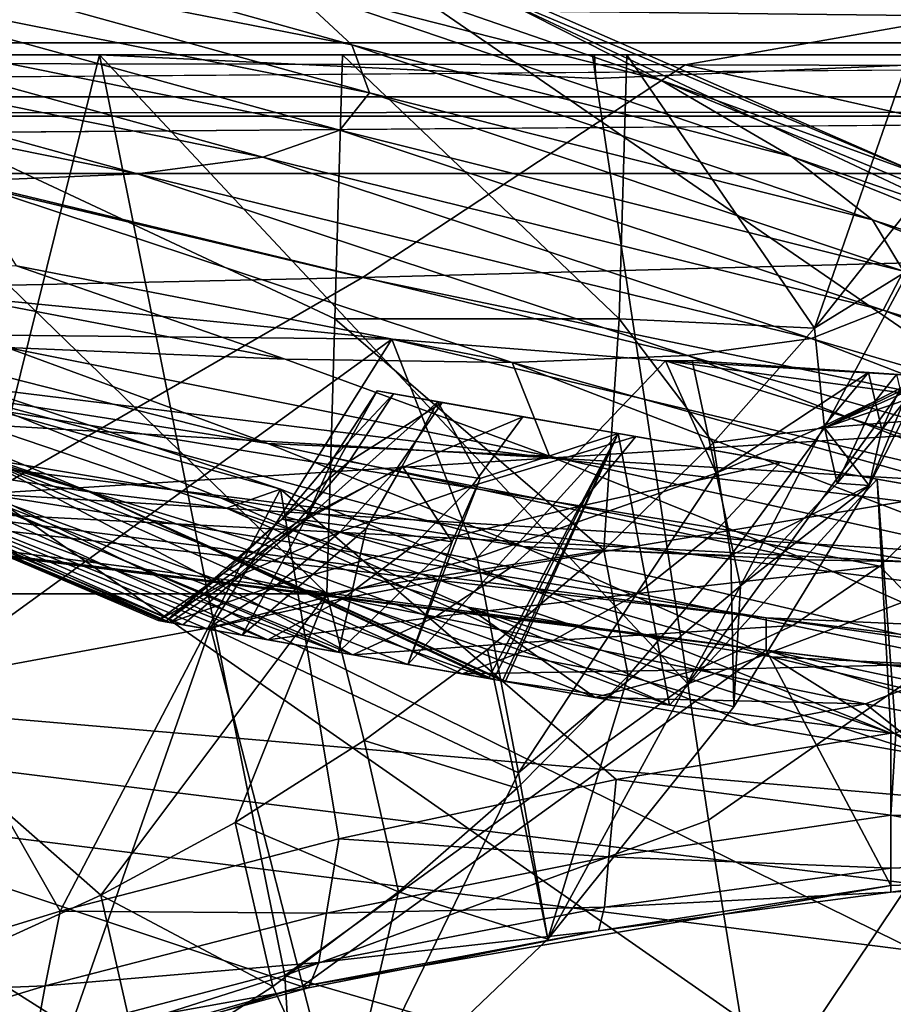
# Model space of a CAD drawing. Header units: metres. Extents: x -1004 to 0, y -808 to 0.
# Tile 76 of 97: x -260 to -220, y -96 to -51. Entities that reach past the tile are written whole.
import ezdxf

# ---------------------------------------------------------------- set-up
doc = ezdxf.new("R2010")
doc.units = ezdxf.units.M

msp = doc.modelspace()

# ---------------------------------------------------------------- linework, layer by layer
at = {"layer": 'top'}
for points in [[(-531.962463, -59.26767, 664.851257), (-249.112656, -44.404568, 665.240845), (-493.932129, -42.133965, 665.300049)], [(-943.0271, -42.2672, 2063.060059), (-943.0271, -52.26717, 2063.060059), (-61.027081, -42.267323, 2063.060059)], [(-61.027081, -42.267323, 163.059998), (-61.026958, -52.26717, 163.059998), (-943.0271, -42.2672, 163.059998)], [(-943.0271, -42.2672, 163.059998), (-61.026958, -52.26717, 163.059998), (-943.0271, -52.26717, 163.059998)], [(-943.0271, -52.26717, 2063.060059), (-61.026958, -52.26717, 2063.060059), (-61.027081, -42.267323, 2063.060059)], [(-249.112656, -44.404568, 665.240845), (-531.962463, -59.26767, 664.851257), (-202.874207, -76.227615, 664.407471)], [(-249.112656, -44.404568, 665.240845), (-218.480881, -57.810226, 708.20575), (-238.733841, -49.275791, 708.214417)], [(-249.112656, -44.404568, 665.240845), (-211.374176, -62.171532, 664.775574), (-218.480881, -57.810226, 708.20575)], [(-211.374176, -62.171532, 664.775574), (-249.112656, -44.404568, 665.240845), (-202.874207, -76.227615, 664.407471)], [(-244.668945, -51.801949, 842.074158), (-269.338623, -44.920368, 841.983826), (-247.59996, -49.072948, 797.04248)], [(-269.197296, -46.982265, 887.178772), (-269.338623, -44.920368, 841.983826), (-244.668945, -51.801949, 842.074158)], [(-247.59996, -49.072948, 797.04248), (-252.611038, -45.783039, 752.378296), (-230.568024, -53.413475, 752.371155)], [(-230.568024, -53.413475, 752.371155), (-252.611038, -45.783039, 752.378296), (-238.733841, -49.275791, 708.214417)], [(-271.012207, -48.581593, 932.459045), (-269.197296, -46.982265, 887.178772), (-243.858749, -54.003952, 887.331421)], [(-269.197296, -46.982265, 887.178772), (-244.668945, -51.801949, 842.074158), (-243.858749, -54.003952, 887.331421)], [(-274.803955, -49.747185, 977.693604), (-271.012207, -48.581593, 932.459045), (-245.204788, -55.704666, 932.672791)], [(-271.012207, -48.581593, 932.459045), (-243.858749, -54.003952, 887.331421), (-245.204788, -55.704666, 932.672791)], [(-224.609024, -56.904636, 797.059326), (-244.668945, -51.801949, 842.074158), (-247.59996, -49.072948, 797.04248)], [(-224.609024, -56.904636, 797.059326), (-247.59996, -49.072948, 797.04248), (-230.568024, -53.413475, 752.371155)], [(-238.733841, -49.275791, 708.214417), (-218.480881, -57.810226, 708.20575), (-230.568024, -53.413475, 752.371155)], [(-280.589111, -50.49107, 1022.751465), (-274.803955, -49.747185, 977.693604), (-248.729141, -56.930813, 977.957642)], [(-274.803955, -49.747185, 977.693604), (-245.204788, -55.704666, 932.672791), (-248.729141, -56.930813, 977.957642)], [(-254.446625, -57.697723, 1023.045593), (-288.374084, -50.831203, 1067.503174), (-280.589111, -50.49107, 1022.751465)], [(-248.729141, -56.930813, 977.957642), (-254.446625, -57.697723, 1023.045593), (-280.589111, -50.49107, 1022.751465)], [(-288.374084, -50.831203, 1067.503174), (-254.446625, -57.697723, 1023.045593), (-262.362732, -58.023556, 1067.798096)], [(-220.908829, -59.79689, 842.129456), (-244.668945, -51.801949, 842.074158), (-224.609024, -56.904636, 797.059326)], [(-243.858749, -54.003952, 887.331421), (-244.668945, -51.801949, 842.074158), (-220.908829, -59.79689, 842.129456)], [(-943.0271, -52.26717, 2063.060059), (-428.863464, -52.26717, 2035.059937), (-61.026958, -52.26717, 2063.060059)], [(-61.026958, -52.26717, 163.059998), (-407.772705, -52.26717, 179.05925), (-943.0271, -52.26717, 163.059998)], [(-428.863464, -52.26717, 2035.059937), (-376.130707, -52.26717, 2033.806885), (-61.026958, -52.26717, 2063.060059)], [(-387.05249, -52.26717, 179.74173), (-407.772705, -52.26717, 179.05925), (-61.026958, -52.26717, 163.059998)], [(-366.171051, -52.26717, 181.828079), (-387.05249, -52.26717, 179.74173), (-61.026958, -52.26717, 163.059998)], [(-61.026958, -52.26717, 2063.060059), (-376.130707, -52.26717, 2033.806885), (-323.517303, -52.26717, 2030.046021)], [(-345.062103, -52.26717, 185.403137), (-366.171051, -52.26717, 181.828079), (-61.026958, -52.26717, 163.059998)], [(-61.026958, -52.26717, 163.059998), (-323.424683, -52.26717, 190.665115), (-345.062103, -52.26717, 185.403137)], [(-61.026958, -52.26717, 2063.060059), (-323.517303, -52.26717, 2030.046021), (-155.788605, -52.26717, 2035.012573)], [(-323.517303, -52.26717, 2030.046021), (-271.142548, -52.26717, 2023.785889), (-155.788605, -52.26717, 2035.012573)], [(-301.283936, -52.26717, 197.828186), (-323.424683, -52.26717, 190.665115), (-61.026958, -52.26717, 163.059998)], [(-278.817078, -52.26717, 207.085617), (-301.283936, -52.26717, 197.828186), (-61.026958, -52.26717, 163.059998)], [(-278.817078, -52.26717, 207.085617), (-256.174164, -52.26717, 218.653671), (-268.20343, -100.764427, 217.582993)], [(-61.026958, -52.26717, 163.059998), (-183.543732, -52.26717, 219.960983), (-278.817078, -52.26717, 207.085617)], [(-183.543732, -52.26717, 219.960983), (-256.174164, -52.26717, 218.653671), (-278.817078, -52.26717, 207.085617)], [(-271.142548, -52.26717, 2023.785889), (-271.759277, -76.852058, 2019.495239), (-245.800369, -76.852058, 2015.448853)], [(-245.082047, -52.26717, 2019.7229), (-271.142548, -52.26717, 2023.785889), (-245.433548, -64.303787, 2017.63147)], [(-245.433548, -64.303787, 2017.63147), (-271.142548, -52.26717, 2023.785889), (-245.800369, -76.852058, 2015.448853)], [(-155.788605, -52.26717, 2035.012573), (-271.142548, -52.26717, 2023.785889), (-245.082047, -52.26717, 2019.7229)], [(-256.174164, -52.26717, 218.653671), (-247.714645, -94.259529, 228.221588), (-268.20343, -100.764427, 217.582993)], [(-233.690704, -52.26717, 232.656876), (-233.526703, -53.347126, 232.889816), (-256.174164, -52.26717, 218.653671)], [(-233.526703, -53.347126, 232.889816), (-229.333786, -80.957428, 238.845657), (-256.174164, -52.26717, 218.653671)], [(-256.174164, -52.26717, 218.653671), (-229.333786, -80.957428, 238.845657), (-247.714645, -94.259529, 228.221588)], [(-183.543732, -52.26717, 219.960983), (-208.492752, -52.26717, 225.860092), (-256.174164, -52.26717, 218.653671)], [(-208.492752, -52.26717, 225.860092), (-233.59285, -52.26717, 232.631561), (-256.174164, -52.26717, 218.653671)], [(-256.174164, -52.26717, 218.653671), (-233.59285, -52.26717, 232.631561), (-233.690704, -52.26717, 232.656876)], [(-232.466263, -64.303787, 2015.381592), (-245.082047, -52.26717, 2019.7229), (-245.433548, -64.303787, 2017.63147)], [(-232.112823, -52.26717, 2017.463257), (-245.082047, -52.26717, 2019.7229), (-232.466263, -64.303787, 2015.381592)], [(-155.788605, -52.26717, 2035.012573), (-245.082047, -52.26717, 2019.7229), (-187.655472, -52.26717, 2024.519531)], [(-245.082047, -52.26717, 2019.7229), (-232.112823, -52.26717, 2017.463257), (-187.655472, -52.26717, 2024.519531)], [(-233.526703, -53.347126, 232.889816), (-233.690704, -52.26717, 232.656876), (-233.59285, -52.26717, 232.631561)], [(-208.492752, -52.26717, 225.860092), (-233.526703, -53.347126, 232.889816), (-233.59285, -52.26717, 232.631561)], [(-229.333786, -80.957428, 238.845657), (-233.526703, -53.347126, 232.889816), (-208.492752, -52.26717, 225.860092)], [(-223.55426, -64.732574, 2013.648071), (-232.112823, -52.26717, 2017.463257), (-232.466263, -64.303787, 2015.381592)], [(-219.226089, -52.26717, 2015.063477), (-232.112823, -52.26717, 2017.463257), (-223.55426, -64.732574, 2013.648071)], [(-187.655472, -52.26717, 2024.519531), (-232.112823, -52.26717, 2017.463257), (-203.098633, -52.26717, 2017.953491)], [(-232.112823, -52.26717, 2017.463257), (-219.226089, -52.26717, 2015.063477), (-203.098633, -52.26717, 2017.953491)], [(-207.61496, -72.704018, 231.512817), (-229.333786, -80.957428, 238.845657), (-208.492752, -52.26717, 225.860092)], [(-219.224609, -59.251183, 2013.853882), (-219.226089, -52.26717, 2015.063477), (-223.55426, -64.732574, 2013.648071)], [(-218.480881, -57.810226, 708.20575), (-209.342316, -62.147453, 752.356201), (-230.568024, -53.413475, 752.371155)], [(-230.568024, -53.413475, 752.371155), (-209.342316, -62.147453, 752.356201), (-224.609024, -56.904636, 797.059326)], [(-245.204788, -55.704666, 932.672791), (-243.858749, -54.003952, 887.331421), (-219.505951, -62.125416, 887.432373)], [(-243.858749, -54.003952, 887.331421), (-220.908829, -59.79689, 842.129456), (-219.505951, -62.125416, 887.432373)], [(-248.729141, -56.930813, 977.957642), (-245.204788, -55.704666, 932.672791), (-220.432922, -63.917587, 932.819214)], [(-245.204788, -55.704666, 932.672791), (-219.505951, -62.125416, 887.432373), (-220.432922, -63.917587, 932.819214)], [(-223.709717, -65.198402, 978.141907), (-254.446625, -57.697723, 1023.045593), (-248.729141, -56.930813, 977.957642)], [(-220.432922, -63.917587, 932.819214), (-223.709717, -65.198402, 978.141907), (-248.729141, -56.930813, 977.957642)], [(-202.569275, -65.800797, 797.053589), (-220.908829, -59.79689, 842.129456), (-224.609024, -56.904636, 797.059326)], [(-209.342316, -62.147453, 752.356201), (-202.569275, -65.800797, 797.053589), (-224.609024, -56.904636, 797.059326)], [(-254.446625, -57.697723, 1023.045593), (-229.346558, -65.985649, 1023.252991), (-262.362732, -58.023556, 1067.798096)], [(-229.346558, -65.985649, 1023.252991), (-254.446625, -57.697723, 1023.045593), (-223.709717, -65.198402, 978.141907)], [(-259.959564, -61.896778, 1112.178833), (-262.362732, -58.023556, 1067.798096), (-237.344986, -66.297554, 1068.00647)], [(-262.362732, -58.023556, 1067.798096), (-229.346558, -65.985649, 1023.252991), (-237.344986, -66.297554, 1068.00647)], [(-594.247375, -171.585114, 661.909546), (-196.308548, -147.470947, 662.541565), (-531.962463, -59.26767, 664.851257)], [(-196.308548, -147.470947, 662.541565), (-191.884094, -88.40519, 664.088562), (-531.962463, -59.26767, 664.851257)], [(-531.962463, -59.26767, 664.851257), (-191.884094, -88.40519, 664.088562), (-202.874207, -76.227615, 664.407471)], [(-219.224609, -59.251183, 2013.853882), (-223.55426, -64.732574, 2013.648071), (-219.224121, -62.059559, 1993.041016)], [(-198.208572, -68.820236, 842.143738), (-220.908829, -59.79689, 842.129456), (-202.569275, -65.800797, 797.053589)], [(-219.505951, -62.125416, 887.432373), (-220.908829, -59.79689, 842.129456), (-198.208572, -68.820236, 842.143738)], [(-247.697037, -66.151192, 1112.258423), (-260.39975, -65.617264, 1155.863159), (-272.482697, -61.401535, 1155.812866)], [(-247.697037, -66.151192, 1112.258423), (-272.482697, -61.401535, 1155.812866), (-259.959564, -61.896778, 1112.178833)], [(-237.344986, -66.297554, 1068.00647), (-247.697037, -66.151192, 1112.258423), (-259.959564, -61.896778, 1112.178833)], [(-223.55426, -64.732574, 2013.648071), (-223.103012, -69.286476, 1984.777344), (-219.224121, -62.059559, 1993.041016)], [(-223.103012, -69.286476, 1984.777344), (-218.596039, -66.920189, 1955.06311), (-219.224121, -62.059559, 1993.041016)], [(-220.432922, -63.917587, 932.819214), (-219.505951, -62.125416, 887.432373), (-196.293015, -71.242889, 887.472473)], [(-265.652985, -70.810104, 1447.900879), (-256.650421, -72.205017, 1479.922485), (-289.555817, -62.543907, 1447.660156)], [(-289.555817, -62.543907, 1447.660156), (-256.650421, -72.205017, 1479.922485), (-281.226196, -63.837276, 1479.89624)], [(-242.834518, -65.232727, 1943.694336), (-268.948059, -62.644329, 1938.025269), (-283.034515, -64.821518, 1897.789917)], [(-268.948059, -62.644329, 1938.025269), (-242.834518, -65.232727, 1943.694336), (-264.353577, -80.836441, 1948.685547)], [(-247.915619, -72.072075, 1511.076294), (-273.870819, -63.396828, 1511.940918), (-275.393127, -64.457985, 1496.090942)], [(-248.496384, -69.998344, 1155.897217), (-262.167328, -67.848511, 1199.162109), (-273.901733, -63.536533, 1199.157715)], [(-273.901733, -63.536533, 1199.157715), (-260.39975, -65.617264, 1155.863159), (-248.496384, -69.998344, 1155.897217)], [(-247.915619, -72.072075, 1511.076294), (-257.969604, -91.322235, 1525.153809), (-273.870819, -63.396828, 1511.940918)], [(-257.969604, -91.322235, 1525.153809), (-270.68399, -95.224243, 1530.00769), (-273.870819, -63.396828, 1511.940918)], [(-256.650421, -72.205017, 1479.922485), (-275.393127, -64.457985, 1496.090942), (-281.226196, -63.837276, 1479.89624)], [(-196.848999, -73.098312, 932.886292), (-223.709717, -65.198402, 978.141907), (-220.432922, -63.917587, 932.819214)], [(-196.293015, -71.242889, 887.472473), (-196.848999, -73.098312, 932.886292), (-220.432922, -63.917587, 932.819214)], [(-250.38533, -72.941971, 1496.086914), (-247.915619, -72.072075, 1511.076294), (-275.393127, -64.457985, 1496.090942)], [(-256.650421, -72.205017, 1479.922485), (-250.38533, -72.941971, 1496.086914), (-275.393127, -64.457985, 1496.090942)], [(-233.169434, -74.854095, 2013.606812), (-245.433548, -64.303787, 2017.63147), (-245.800369, -76.852058, 2015.448853)], [(-245.433548, -64.303787, 2017.63147), (-233.169434, -74.854095, 2013.606812), (-232.466263, -64.303787, 2015.381592)], [(-233.169434, -74.854095, 2013.606812), (-228.184891, -69.961212, 2013.574951), (-232.466263, -64.303787, 2015.381592)], [(-232.466263, -64.303787, 2015.381592), (-228.184891, -69.961212, 2013.574951), (-223.55426, -64.732574, 2013.648071)], [(-283.034515, -64.821518, 1897.789917), (-297.378326, -66.572098, 1849.74353), (-194.745895, -79.330482, 1848.896851)], [(-242.834518, -65.232727, 1943.694336), (-283.034515, -64.821518, 1897.789917), (-203.395599, -74.610085, 1897.790771)], [(-203.395599, -74.610085, 1897.790771), (-283.034515, -64.821518, 1897.789917), (-194.745895, -79.330482, 1848.896851)], [(-223.103012, -69.286476, 1984.777344), (-223.55426, -64.732574, 2013.648071), (-228.184891, -69.961212, 2013.574951)], [(-264.353577, -80.836441, 1948.685547), (-242.834518, -65.232727, 1943.694336), (-251.11676, -78.384842, 1948.927002)], [(-242.834518, -65.232727, 1943.694336), (-238.94574, -75.197113, 1950.084229), (-251.11676, -78.384842, 1948.927002)], [(-242.834518, -65.232727, 1943.694336), (-230.354355, -66.216599, 1948.605591), (-238.94574, -75.197113, 1950.084229)], [(-230.354355, -66.216599, 1948.605591), (-242.834518, -65.232727, 1943.694336), (-203.395599, -74.610085, 1897.790771)], [(-199.890915, -74.411522, 978.232117), (-229.346558, -65.985649, 1023.252991), (-223.709717, -65.198402, 978.141907)], [(-196.848999, -73.098312, 932.886292), (-199.890915, -74.411522, 978.232117), (-223.709717, -65.198402, 978.141907)], [(-235.653336, -70.56942, 1112.31543), (-260.39975, -65.617264, 1155.863159), (-247.697037, -66.151192, 1112.258423)], [(-260.39975, -65.617264, 1155.863159), (-235.653336, -70.56942, 1112.31543), (-248.496384, -69.998344, 1155.897217)], [(-237.344986, -66.297554, 1068.00647), (-229.346558, -65.985649, 1023.252991), (-205.421722, -75.203011, 1023.357849)], [(-229.346558, -65.985649, 1023.252991), (-199.890915, -74.411522, 978.232117), (-205.421722, -75.203011, 1023.357849)], [(-272.857819, -102.921715, 1606.087891), (-246.948975, -94.762154, 1606.301514), (-332.205414, -66.348167, 1607.047974)], [(-246.948975, -94.762154, 1606.301514), (-225.76767, -79.417076, 1606.705933), (-332.205414, -66.348167, 1607.047974)], [(-332.205414, -66.348167, 1607.047974), (-225.76767, -79.417076, 1606.705933), (-330.090454, -66.582947, 1655.322266)], [(-237.344986, -66.297554, 1068.00647), (-235.653336, -70.56942, 1112.31543), (-247.697037, -66.151192, 1112.258423)], [(-230.354355, -66.216599, 1948.605591), (-228.042694, -71.341553, 1952.145264), (-238.94574, -75.197113, 1950.084229)], [(-205.421722, -75.203011, 1023.357849), (-213.436142, -75.492172, 1068.112793), (-237.344986, -66.297554, 1068.00647)], [(-213.436142, -75.492172, 1068.112793), (-235.653336, -70.56942, 1112.31543), (-237.344986, -66.297554, 1068.00647)], [(-228.042694, -71.341553, 1952.145264), (-230.354355, -66.216599, 1948.605591), (-229.146667, -66.206917, 1949.183228)], [(-230.354355, -66.216599, 1948.605591), (-218.596039, -66.920189, 1955.06311), (-229.146667, -66.206917, 1949.183228)], [(-218.596039, -66.920189, 1955.06311), (-230.354355, -66.216599, 1948.605591), (-208.115097, -69.236809, 1946.025757)], [(-230.354355, -66.216599, 1948.605591), (-203.395599, -74.610085, 1897.790771), (-208.115097, -69.236809, 1946.025757)], [(-229.146667, -66.206917, 1949.183228), (-218.596039, -66.920189, 1955.06311), (-221.101715, -66.754883, 1953.516724)], [(-228.042694, -71.341553, 1952.145264), (-229.146667, -66.206917, 1949.183228), (-221.101715, -66.754883, 1953.516724)], [(-225.767654, -79.416962, 1703.572632), (-325.61673, -66.957962, 1703.570801), (-330.090454, -66.582947, 1655.322266)], [(-225.76767, -79.417076, 1606.705933), (-225.767654, -79.416962, 1703.572632), (-330.090454, -66.582947, 1655.322266)], [(-297.378326, -66.572098, 1849.74353), (-309.347412, -67.335449, 1800.758545), (-225.767654, -77.948128, 1800.771362)], [(-194.745895, -79.330482, 1848.896851), (-297.378326, -66.572098, 1849.74353), (-225.767654, -77.948128, 1800.771362)], [(-221.101715, -66.754883, 1953.516724), (-223.118103, -69.188828, 1953.504028), (-228.042694, -71.341553, 1952.145264)], [(-220.794617, -68.061935, 1954.263184), (-223.118103, -69.188828, 1953.504028), (-221.101715, -66.754883, 1953.516724)], [(-218.694183, -67.131752, 1955.09375), (-218.596039, -66.920189, 1955.06311), (-223.103012, -69.286476, 1984.777344)], [(-219.822617, -66.839638, 1954.293579), (-220.794617, -68.061935, 1954.263184), (-221.101715, -66.754883, 1953.516724)], [(-218.596039, -66.920189, 1955.06311), (-219.822617, -66.839638, 1954.293579), (-221.101715, -66.754883, 1953.516724)], [(-219.668274, -67.486694, 1954.662476), (-220.794617, -68.061935, 1954.263184), (-219.822617, -66.839638, 1954.293579)], [(-318.67804, -67.316513, 1752.300415), (-325.61673, -66.957962, 1703.570801), (-225.767654, -79.416962, 1703.572632)], [(-225.767654, -77.948128, 1800.771362), (-309.347412, -67.335449, 1800.758545), (-318.67804, -67.316513, 1752.300415)], [(-225.767654, -77.948128, 1800.771362), (-318.67804, -67.316513, 1752.300415), (-225.767654, -79.416962, 1703.572632)], [(-218.807846, -67.375198, 1955.129272), (-218.694183, -67.131752, 1955.09375), (-223.103012, -69.286476, 1984.777344)], [(-245.504288, -70.653465, 1378.559326), (-243.502502, -67.597931, 1378.559326), (-246.794754, -73.498238, 1399.356445)], [(-246.794754, -73.498238, 1399.356445), (-243.502502, -67.597931, 1378.559326), (-240.738388, -68.086029, 1419.178345)], [(-242.761185, -67.729355, 1351.370728), (-243.502502, -67.597931, 1378.559326), (-245.504288, -70.653465, 1378.559326)], [(-244.77919, -70.809624, 1351.449585), (-242.761185, -67.729355, 1351.370728), (-245.504288, -70.653465, 1378.559326)], [(-240.544357, -68.120247, 1324.265137), (-242.761185, -67.729355, 1351.370728), (-244.77919, -70.809624, 1351.449585)], [(-240.738388, -68.086029, 1419.178345), (-243.502502, -67.597931, 1378.559326), (-232.507721, -69.537323, 1459.027222)], [(-243.502502, -67.597931, 1378.559326), (-242.761185, -67.729355, 1351.370728), (-232.507721, -69.537323, 1459.027222)], [(-232.507721, -69.537323, 1459.027222), (-242.761185, -67.729355, 1351.370728), (-240.544357, -68.120247, 1324.265137)], [(-223.103012, -69.286476, 1984.777344), (-219.046722, -67.88134, 1955.203735), (-218.807846, -67.375198, 1955.129272)], [(-220.487244, -69.369843, 1955.010254), (-220.794617, -68.061935, 1954.263184), (-219.668274, -67.486694, 1954.662476)], [(-219.513794, -68.134171, 1955.031616), (-220.487244, -69.369843, 1955.010254), (-219.668274, -67.486694, 1954.662476)], [(-236.860275, -74.692032, 1155.914063), (-262.167328, -67.848511, 1199.162109), (-248.496384, -69.998344, 1155.897217)], [(-236.860275, -74.692032, 1155.914063), (-250.650192, -72.479637, 1199.158447), (-262.167328, -67.848511, 1199.162109)], [(-250.650192, -72.479637, 1199.158447), (-261.609894, -70.643295, 1243.222168), (-262.167328, -67.848511, 1199.162109)], [(-240.738388, -68.086029, 1419.178345), (-242.36998, -71.028671, 1418.736694), (-246.794754, -73.498238, 1399.356445)], [(-242.669632, -71.230621, 1324.413208), (-240.544357, -68.120247, 1324.265137), (-244.77919, -70.809624, 1351.449585)], [(-236.857819, -68.770279, 1297.325073), (-240.544357, -68.120247, 1324.265137), (-242.669632, -71.230621, 1324.413208)], [(-238.812027, -71.596298, 1438.850586), (-242.36998, -71.028671, 1418.736694), (-240.738388, -68.086029, 1419.178345)], [(-232.507721, -69.537323, 1459.027222), (-238.812027, -71.596298, 1438.850586), (-240.738388, -68.086029, 1419.178345)], [(-240.544357, -68.120247, 1324.265137), (-236.857819, -68.770279, 1297.325073), (-232.507721, -69.537323, 1459.027222)], [(-220.794617, -68.061935, 1954.263184), (-222.522614, -71.799706, 1955.00061), (-223.118103, -69.188828, 1953.504028)], [(-219.581604, -68.988884, 1955.370117), (-219.046722, -67.88134, 1955.203735), (-223.103012, -69.286476, 1984.777344)], [(-222.522614, -71.799706, 1955.00061), (-220.794617, -68.061935, 1954.263184), (-220.487244, -69.369843, 1955.010254)], [(-219.581604, -68.988884, 1955.370117), (-221.072311, -71.905922, 1955.831665), (-219.513794, -68.134171, 1955.031616)], [(-221.072311, -71.905922, 1955.831665), (-220.487244, -69.369843, 1955.010254), (-219.513794, -68.134171, 1955.031616)], [(-253.500946, -78.061386, 1378.559326), (-276.04776, -68.492455, 1378.556641), (-252.944107, -78.159569, 1351.659912)], [(-276.04776, -68.492455, 1378.556641), (-274.332336, -68.644104, 1333.144531), (-252.944107, -78.159569, 1351.659912)], [(-276.04776, -68.492455, 1378.556641), (-253.183105, -78.133743, 1387.373047), (-275.013916, -68.839409, 1395.932617)], [(-276.04776, -68.492455, 1378.556641), (-253.500946, -78.061386, 1378.559326), (-253.183105, -78.133743, 1387.373047)], [(-269.514618, -69.362427, 1287.95813), (-248.495819, -78.943924, 1298.050903), (-274.332336, -68.644104, 1333.144531)], [(-248.495819, -78.943924, 1298.050903), (-251.274658, -78.453941, 1324.807861), (-274.332336, -68.644104, 1333.144531)], [(-274.332336, -68.644104, 1333.144531), (-251.274658, -78.453941, 1324.807861), (-252.944107, -78.159569, 1351.659912)], [(-275.013916, -68.839409, 1395.932617), (-252.374893, -78.262665, 1395.952759), (-272.57901, -69.435547, 1413.690918)], [(-275.013916, -68.839409, 1395.932617), (-253.183105, -78.133743, 1387.373047), (-252.374893, -78.262665, 1395.952759)], [(-239.17363, -71.920532, 1297.522339), (-236.857819, -68.770279, 1297.325073), (-242.669632, -71.230621, 1324.413208)], [(-231.713806, -69.677307, 1270.632446), (-236.857819, -68.770279, 1297.325073), (-239.17363, -71.920532, 1297.522339)], [(-232.507721, -69.537323, 1459.027222), (-236.857819, -68.770279, 1297.325073), (-231.713806, -69.677307, 1270.632446)], [(-221.072311, -71.905922, 1955.831665), (-219.581604, -68.988884, 1955.370117), (-223.103012, -69.286476, 1984.777344)], [(-272.57901, -69.435547, 1413.690918), (-252.374893, -78.262665, 1395.952759), (-249.666885, -78.73629, 1413.811279)], [(-249.666885, -78.73629, 1413.811279), (-245.264847, -79.511391, 1434.994873), (-272.57901, -69.435547, 1413.690918)], [(-245.264847, -79.511391, 1434.994873), (-265.652985, -70.810104, 1447.900879), (-272.57901, -69.435547, 1413.690918)], [(-261.609894, -70.643295, 1243.222168), (-244.61293, -79.628586, 1271.436035), (-269.514618, -69.362427, 1287.95813)], [(-244.61293, -79.628586, 1271.436035), (-248.495819, -78.943924, 1298.050903), (-269.514618, -69.362427, 1287.95813)], [(-238.427612, -80.719231, 1462.716553), (-242.10881, -80.070847, 1448.123169), (-232.507721, -69.537323, 1459.027222)], [(-242.10881, -80.070847, 1448.123169), (-238.812027, -71.596298, 1438.850586), (-232.507721, -69.537323, 1459.027222)], [(-238.202667, -80.756187, 1463.447632), (-238.427612, -80.719231, 1462.716553), (-232.507721, -69.537323, 1459.027222)], [(-237.793533, -80.820885, 1464.723022), (-238.202667, -80.756187, 1463.447632), (-232.507721, -69.537323, 1459.027222)], [(-232.507721, -69.537323, 1459.027222), (-237.657104, -80.842514, 1465.148071), (-237.793533, -80.820885, 1464.723022)], [(-230.180237, -81.932434, 1485.763794), (-237.657104, -80.842514, 1465.148071), (-232.507721, -69.537323, 1459.027222)], [(-220.694733, -71.62027, 1493.291992), (-232.507721, -69.537323, 1459.027222), (-231.713806, -69.677307, 1270.632446)], [(-220.694733, -71.62027, 1493.291992), (-230.180237, -81.932434, 1485.763794), (-232.507721, -69.537323, 1459.027222)], [(-227.378616, -75.101364, 1985.332764), (-223.103012, -69.286476, 1984.777344), (-228.184891, -69.961212, 2013.574951)], [(-223.118103, -69.188828, 1953.504028), (-226.937775, -76.479446, 1955.109253), (-228.042694, -71.341553, 1952.145264)], [(-221.072311, -71.905922, 1955.831665), (-223.103012, -69.286476, 1984.777344), (-227.378616, -75.101364, 1985.332764)], [(-222.522614, -71.799706, 1955.00061), (-226.937775, -76.479446, 1955.109253), (-223.118103, -69.188828, 1953.504028)], [(-221.072311, -71.905922, 1955.831665), (-222.522614, -71.799706, 1955.00061), (-220.487244, -69.369843, 1955.010254)], [(-223.919022, -75.297234, 1112.348267), (-236.860275, -74.692032, 1155.914063), (-248.496384, -69.998344, 1155.897217)], [(-248.496384, -69.998344, 1155.897217), (-235.653336, -70.56942, 1112.31543), (-223.919022, -75.297234, 1112.348267)], [(-234.325287, -72.874092, 1270.842529), (-231.713806, -69.677307, 1270.632446), (-239.17363, -71.920532, 1297.522339)], [(-225.129303, -70.838333, 1244.268066), (-231.713806, -69.677307, 1270.632446), (-234.325287, -72.874092, 1270.842529)], [(-227.378616, -75.101364, 1985.332764), (-228.184891, -69.961212, 2013.574951), (-233.169434, -74.854095, 2013.606812)], [(-231.713806, -69.677307, 1270.632446), (-225.129303, -70.838333, 1244.268066), (-220.694733, -71.62027, 1493.291992)], [(-245.264847, -79.511391, 1434.994873), (-242.10881, -80.070847, 1448.123169), (-265.652985, -70.810104, 1447.900879)], [(-242.10881, -80.070847, 1448.123169), (-238.427612, -80.719231, 1462.716553), (-265.652985, -70.810104, 1447.900879)], [(-265.652985, -70.810104, 1447.900879), (-238.427612, -80.719231, 1462.716553), (-256.650421, -72.205017, 1479.922485)], [(-239.378189, -77.458359, 1199.14624), (-261.609894, -70.643295, 1243.222168), (-250.650192, -72.479637, 1199.158447)], [(-239.378189, -77.458359, 1199.14624), (-233.56691, -81.576294, 1218.819336), (-261.609894, -70.643295, 1243.222168)], [(-233.56691, -81.576294, 1218.819336), (-239.633453, -80.506599, 1245.01001), (-261.609894, -70.643295, 1243.222168)], [(-261.609894, -70.643295, 1243.222168), (-239.633453, -80.506599, 1245.01001), (-244.61293, -79.628586, 1271.436035)], [(-245.504288, -70.653465, 1378.559326), (-247.861221, -73.44162, 1378.559326), (-244.77919, -70.809624, 1351.449585)], [(-247.861221, -73.44162, 1378.559326), (-245.504288, -70.653465, 1378.559326), (-246.794754, -73.498238, 1399.356445)], [(-247.861221, -73.44162, 1378.559326), (-247.175781, -73.605019, 1351.523926), (-244.77919, -70.809624, 1351.449585)], [(-244.77919, -70.809624, 1351.449585), (-247.175781, -73.605019, 1351.523926), (-242.669632, -71.230621, 1324.413208)], [(-235.653336, -70.56942, 1112.31543), (-213.436142, -75.492172, 1068.112793), (-223.919022, -75.297234, 1112.348267)], [(-228.14743, -74.08934, 1244.446045), (-225.129303, -70.838333, 1244.268066), (-234.325287, -72.874092, 1270.842529)], [(-217.126007, -72.249535, 1218.311646), (-225.129303, -70.838333, 1244.268066), (-228.14743, -74.08934, 1244.446045)], [(-225.129303, -70.838333, 1244.268066), (-217.126007, -72.249535, 1218.311646), (-220.694733, -71.62027, 1493.291992)], [(-247.175781, -73.605019, 1351.523926), (-245.198944, -74.023842, 1324.553955), (-242.669632, -71.230621, 1324.413208)], [(-242.36998, -71.028671, 1418.736694), (-244.012817, -73.870987, 1420.01709), (-246.794754, -73.498238, 1399.356445)], [(-242.669632, -71.230621, 1324.413208), (-245.198944, -74.023842, 1324.553955), (-239.17363, -71.920532, 1297.522339)], [(-240.094147, -74.47493, 1440.497437), (-244.012817, -73.870987, 1420.01709), (-242.36998, -71.028671, 1418.736694)], [(-238.812027, -71.596298, 1438.850586), (-240.094147, -74.47493, 1440.497437), (-242.36998, -71.028671, 1418.736694)], [(-238.94574, -75.197113, 1950.084229), (-228.042694, -71.341553, 1952.145264), (-237.059875, -85.017799, 1955.79834)], [(-228.042694, -71.341553, 1952.145264), (-226.937775, -76.479446, 1955.109253), (-237.059875, -85.017799, 1955.79834)], [(-238.812027, -71.596298, 1438.850586), (-242.10881, -80.070847, 1448.123169), (-240.094147, -74.47493, 1440.497437)], [(-220.694733, -71.62027, 1493.291992), (-220.082031, -83.201614, 1508.059082), (-230.180237, -81.932434, 1485.763794)], [(-226.937775, -76.479446, 1955.109253), (-222.522614, -71.799706, 1955.00061), (-221.072311, -71.905922, 1955.831665)], [(-220.694733, -71.62027, 1493.291992), (-217.126007, -72.249535, 1218.311646), (-204.859253, -74.412491, 1525.840698)], [(-204.859253, -74.412491, 1525.840698), (-219.848816, -83.228394, 1508.523193), (-220.694733, -71.62027, 1493.291992)], [(-219.848816, -83.228394, 1508.523193), (-220.082031, -83.201614, 1508.059082), (-220.694733, -71.62027, 1493.291992)], [(-247.915619, -72.072075, 1511.076294), (-245.25705, -88.022621, 1519.871582), (-257.969604, -91.322235, 1525.153809)], [(-238.427612, -80.719231, 1462.716553), (-238.202667, -80.756187, 1463.447632), (-256.650421, -72.205017, 1479.922485)], [(-256.650421, -72.205017, 1479.922485), (-238.202667, -80.756187, 1463.447632), (-237.793533, -80.820885, 1464.723022)], [(-237.793533, -80.820885, 1464.723022), (-237.657104, -80.842514, 1465.148071), (-256.650421, -72.205017, 1479.922485)], [(-237.657104, -80.842514, 1465.148071), (-230.180237, -81.932434, 1485.763794), (-256.650421, -72.205017, 1479.922485)], [(-256.650421, -72.205017, 1479.922485), (-230.180237, -81.932434, 1485.763794), (-250.38533, -72.941971, 1496.086914)], [(-250.38533, -72.941971, 1496.086914), (-220.082031, -83.201614, 1508.059082), (-247.915619, -72.072075, 1511.076294)], [(-220.082031, -83.201614, 1508.059082), (-232.61055, -85.32859, 1514.169678), (-247.915619, -72.072075, 1511.076294)], [(-232.61055, -85.32859, 1514.169678), (-245.25705, -88.022621, 1519.871582), (-247.915619, -72.072075, 1511.076294)], [(-245.198944, -74.023842, 1324.553955), (-241.930923, -74.702972, 1297.711304), (-239.17363, -71.920532, 1297.522339)], [(-239.17363, -71.920532, 1297.522339), (-241.930923, -74.702972, 1297.711304), (-234.325287, -72.874092, 1270.842529)], [(-220.575653, -75.588196, 1218.441406), (-217.126007, -72.249535, 1218.311646), (-228.14743, -74.08934, 1244.446045)], [(-227.233719, -81.999413, 1957.70166), (-221.072311, -71.905922, 1955.831665), (-227.378616, -75.101364, 1985.332764)], [(-227.233719, -81.999413, 1957.70166), (-226.937775, -76.479446, 1955.109253), (-221.072311, -71.905922, 1955.831665)], [(-217.126007, -72.249535, 1218.311646), (-220.575653, -75.588196, 1218.441406), (-216.289108, -80.020126, 1192.881836)], [(-225.523834, -79.727455, 1155.912964), (-250.650192, -72.479637, 1199.158447), (-236.860275, -74.692032, 1155.914063)], [(-225.523834, -79.727455, 1155.912964), (-239.378189, -77.458359, 1199.14624), (-250.650192, -72.479637, 1199.158447)], [(-228.390274, -87.170357, 240.185852), (-229.333786, -80.957428, 238.845657), (-207.61496, -72.704018, 231.512817)], [(-226.237122, -100.514091, 243.113785), (-228.390274, -87.170357, 240.185852), (-207.61496, -72.704018, 231.512817)], [(-226.237122, -100.514091, 243.113785), (-207.61496, -72.704018, 231.512817), (-206.430389, -99.996498, 239.058441)], [(-230.180237, -81.932434, 1485.763794), (-220.082031, -83.201614, 1508.059082), (-250.38533, -72.941971, 1496.086914)], [(-241.930923, -74.702972, 1297.711304), (-237.396698, -75.639023, 1271.055054), (-234.325287, -72.874092, 1270.842529)], [(-234.325287, -72.874092, 1270.842529), (-237.396698, -75.639023, 1271.055054), (-228.14743, -74.08934, 1244.446045)], [(-246.794754, -73.498238, 1399.356445), (-253.183105, -78.133743, 1387.373047), (-247.861221, -73.44162, 1378.559326)], [(-253.183105, -78.133743, 1387.373047), (-250.539398, -75.922859, 1378.559326), (-247.861221, -73.44162, 1378.559326)], [(-252.374893, -78.262665, 1395.952759), (-253.183105, -78.133743, 1387.373047), (-246.794754, -73.498238, 1399.356445)], [(-249.666885, -78.73629, 1413.811279), (-252.374893, -78.262665, 1395.952759), (-246.794754, -73.498238, 1399.356445)], [(-247.861221, -73.44162, 1378.559326), (-250.539398, -75.922859, 1378.559326), (-247.175781, -73.605019, 1351.523926)], [(-250.539398, -75.922859, 1378.559326), (-249.912888, -76.068054, 1351.595459), (-247.175781, -73.605019, 1351.523926)], [(-247.175781, -73.605019, 1351.523926), (-249.912888, -76.068054, 1351.595459), (-245.198944, -74.023842, 1324.553955)], [(-246.794754, -73.498238, 1399.356445), (-244.012817, -73.870987, 1420.01709), (-249.666885, -78.73629, 1413.811279)], [(-249.912888, -76.068054, 1351.595459), (-248.086243, -76.445595, 1324.687256), (-245.198944, -74.023842, 1324.553955)], [(-244.012817, -73.870987, 1420.01709), (-245.264847, -79.511391, 1434.994873), (-249.666885, -78.73629, 1413.811279)], [(-245.198944, -74.023842, 1324.553955), (-248.086243, -76.445595, 1324.687256), (-241.930923, -74.702972, 1297.711304)], [(-240.094147, -74.47493, 1440.497437), (-245.264847, -79.511391, 1434.994873), (-244.012817, -73.870987, 1420.01709)], [(-237.396698, -75.639023, 1271.055054), (-231.614471, -76.83149, 1244.649536), (-228.14743, -74.08934, 1244.446045)], [(-228.14743, -74.08934, 1244.446045), (-231.614471, -76.83149, 1244.649536), (-220.575653, -75.588196, 1218.441406)], [(-242.10881, -80.070847, 1448.123169), (-245.264847, -79.511391, 1434.994873), (-240.094147, -74.47493, 1440.497437)], [(-248.086243, -76.445595, 1324.687256), (-245.061249, -77.058731, 1297.887207), (-241.930923, -74.702972, 1297.711304)], [(-238.482437, -79.386368, 2013.738525), (-233.169434, -74.854095, 2013.606812), (-245.800369, -76.852058, 2015.448853)], [(-241.930923, -74.702972, 1297.711304), (-245.061249, -77.058731, 1297.887207), (-237.396698, -75.639023, 1271.055054)], [(-232.062012, -80.58876, 1986.046387), (-233.169434, -74.854095, 2013.606812), (-238.482437, -79.386368, 2013.738525)], [(-212.529709, -80.36306, 1112.355591), (-236.860275, -74.692032, 1155.914063), (-223.919022, -75.297234, 1112.348267)], [(-212.529709, -80.36306, 1112.355591), (-225.523834, -79.727455, 1155.912964), (-236.860275, -74.692032, 1155.914063)], [(-232.062012, -80.58876, 1986.046387), (-227.378616, -75.101364, 1985.332764), (-233.169434, -74.854095, 2013.606812)], [(-251.11676, -78.384842, 1948.927002), (-238.94574, -75.197113, 1950.084229), (-237.059875, -85.017799, 1955.79834)], [(-227.233719, -81.999413, 1957.70166), (-227.378616, -75.101364, 1985.332764), (-232.062012, -80.58876, 1986.046387)], [(-213.436142, -75.492172, 1068.112793), (-212.529709, -80.36306, 1112.355591), (-223.919022, -75.297234, 1112.348267)], [(-245.061249, -77.058731, 1297.887207), (-240.853409, -77.905441, 1271.249146), (-237.396698, -75.639023, 1271.055054)], [(-237.396698, -75.639023, 1271.055054), (-240.853409, -77.905441, 1271.249146), (-231.614471, -76.83149, 1244.649536)], [(-220.575653, -75.588196, 1218.441406), (-231.614471, -76.83149, 1244.649536), (-224.546844, -78.301094, 1218.582764)], [(-216.289108, -80.020126, 1192.881836), (-220.575653, -75.588196, 1218.441406), (-224.546844, -78.301094, 1218.582764)], [(-250.539398, -75.922859, 1378.559326), (-253.500946, -78.061386, 1378.559326), (-249.912888, -76.068054, 1351.595459)], [(-253.183105, -78.133743, 1387.373047), (-253.500946, -78.061386, 1378.559326), (-250.539398, -75.922859, 1378.559326)], [(-253.500946, -78.061386, 1378.559326), (-252.944107, -78.159569, 1351.659912), (-249.912888, -76.068054, 1351.595459)], [(-249.912888, -76.068054, 1351.595459), (-252.944107, -78.159569, 1351.659912), (-248.086243, -76.445595, 1324.687256)], [(-252.944107, -78.159569, 1351.659912), (-251.274658, -78.453941, 1324.807861), (-248.086243, -76.445595, 1324.687256)], [(-248.086243, -76.445595, 1324.687256), (-251.274658, -78.453941, 1324.807861), (-245.061249, -77.058731, 1297.887207)], [(-226.937775, -76.479446, 1955.109253), (-235.722061, -92.59803, 1960.179688), (-237.059875, -85.017799, 1955.79834)], [(-227.233719, -81.999413, 1957.70166), (-235.722061, -92.59803, 1960.179688), (-226.937775, -76.479446, 1955.109253)], [(-245.800369, -76.852058, 2015.448853), (-271.759277, -76.852058, 2019.495239), (-256.11438, -90.604851, 2014.676392)], [(-271.759277, -76.852058, 2019.495239), (-262.457062, -93.491722, 2015.149414), (-256.11438, -90.604851, 2014.676392)], [(-256.11438, -90.604851, 2014.676392), (-249.984055, -87.280907, 2014.279419), (-245.800369, -76.852058, 2015.448853)], [(-251.274658, -78.453941, 1324.807861), (-248.495819, -78.943924, 1298.050903), (-245.061249, -77.058731, 1297.887207)], [(-249.984055, -87.280907, 2014.279419), (-244.096817, -83.535416, 2013.964722), (-245.800369, -76.852058, 2015.448853)], [(-245.061249, -77.058731, 1297.887207), (-248.495819, -78.943924, 1298.050903), (-240.853409, -77.905441, 1271.249146)], [(-245.800369, -76.852058, 2015.448853), (-244.096817, -83.535416, 2013.964722), (-238.482437, -79.386368, 2013.738525)], [(-231.614471, -76.83149, 1244.649536), (-240.853409, -77.905441, 1271.249146), (-235.475845, -78.985382, 1244.8302)], [(-224.546844, -78.301094, 1218.582764), (-231.614471, -76.83149, 1244.649536), (-235.475845, -78.985382, 1244.8302)], [(-218.221268, -84.273361, 1167.325806), (-239.378189, -77.458359, 1199.14624), (-225.523834, -79.727455, 1155.912964)], [(-218.221268, -84.273361, 1167.325806), (-226.424881, -82.835625, 1192.909668), (-239.378189, -77.458359, 1199.14624)], [(-226.424881, -82.835625, 1192.909668), (-233.56691, -81.576294, 1218.819336), (-239.378189, -77.458359, 1199.14624)], [(-240.853409, -77.905441, 1271.249146), (-248.495819, -78.943924, 1298.050903), (-244.61293, -79.628586, 1271.436035)], [(-235.475845, -78.985382, 1244.8302), (-240.853409, -77.905441, 1271.249146), (-244.61293, -79.628586, 1271.436035)], [(-225.767654, -79.416962, 1703.572632), (-165.360062, -86.639969, 1752.000732), (-225.767654, -77.948128, 1800.771362)], [(-165.360062, -86.639969, 1752.000732), (-182.270264, -83.288811, 1800.771362), (-225.767654, -77.948128, 1800.771362)], [(-225.767654, -77.948128, 1800.771362), (-182.270264, -83.288811, 1800.771362), (-194.745895, -79.330482, 1848.896851)], [(-251.11676, -78.384842, 1948.927002), (-263.51416, -113.818542, 1967.520508), (-264.353577, -80.836441, 1948.685547)], [(-245.13324, -101.591476, 1962.797729), (-263.51416, -113.818542, 1967.520508), (-251.11676, -78.384842, 1948.927002)], [(-237.059875, -85.017799, 1955.79834), (-245.13324, -101.591476, 1962.797729), (-251.11676, -78.384842, 1948.927002)], [(-235.475845, -78.985382, 1244.8302), (-228.916809, -80.311066, 1218.698242), (-224.546844, -78.301094, 1218.582764)], [(-228.916809, -80.311066, 1218.698242), (-216.289108, -80.020126, 1192.881836), (-224.546844, -78.301094, 1218.582764)], [(-244.61293, -79.628586, 1271.436035), (-239.633453, -80.506599, 1245.01001), (-235.475845, -78.985382, 1244.8302)], [(-239.633453, -80.506599, 1245.01001), (-228.916809, -80.311066, 1218.698242), (-235.475845, -78.985382, 1244.8302)], [(-246.948975, -94.762154, 1606.301514), (-220.082077, -90.15657, 1606.422119), (-225.76767, -79.417076, 1606.705933)], [(-238.482437, -79.386368, 2013.738525), (-244.096817, -83.535416, 2013.964722), (-237.124405, -85.713524, 1986.863647)], [(-237.124405, -85.713524, 1986.863647), (-232.062012, -80.58876, 1986.046387), (-238.482437, -79.386368, 2013.738525)], [(-225.76767, -79.417076, 1606.705933), (-132.332764, -90.889435, 1656.164795), (-225.767654, -79.416962, 1703.572632)], [(-220.082077, -90.15657, 1606.422119), (-194.777893, -89.187798, 1606.447388), (-225.76767, -79.417076, 1606.705933)], [(-225.76767, -79.417076, 1606.705933), (-194.777893, -89.187798, 1606.447388), (-169.542542, -91.336334, 1606.390991)], [(-225.76767, -79.417076, 1606.705933), (-169.542542, -91.336334, 1606.390991), (-119.321007, -92.487083, 1606.36377)], [(-119.321007, -92.487083, 1606.36377), (-119.718735, -92.437691, 1608.05957), (-225.76767, -79.417076, 1606.705933)], [(-119.718735, -92.437691, 1608.05957), (-132.332764, -90.889435, 1656.164795), (-225.76767, -79.417076, 1606.705933)], [(-132.332764, -90.889435, 1656.164795), (-147.318512, -89.0494, 1703.572754), (-225.767654, -79.416962, 1703.572632)], [(-225.767654, -79.416962, 1703.572632), (-147.318512, -89.0494, 1703.572754), (-165.360062, -86.639969, 1752.000732)], [(-201.38887, -85.483505, 1112.370972), (-225.523834, -79.727455, 1155.912964), (-212.529709, -80.36306, 1112.355591)], [(-201.38887, -85.483505, 1112.370972), (-218.221268, -84.273361, 1167.325806), (-225.523834, -79.727455, 1155.912964)], [(-239.633453, -80.506599, 1245.01001), (-233.56691, -81.576294, 1218.819336), (-228.916809, -80.311066, 1218.698242)], [(-233.56691, -81.576294, 1218.819336), (-221.229828, -81.864899, 1192.891113), (-228.916809, -80.311066, 1218.698242)], [(-228.916809, -80.311066, 1218.698242), (-221.229828, -81.864899, 1192.891113), (-216.289108, -80.020126, 1192.881836)], [(-221.229828, -81.864899, 1192.891113), (-212.756638, -83.492188, 1167.324463), (-216.289108, -80.020126, 1192.881836)], [(-235.722061, -92.59803, 1960.179688), (-232.062012, -80.58876, 1986.046387), (-237.124405, -85.713524, 1986.863647)], [(-235.722061, -92.59803, 1960.179688), (-227.233719, -81.999413, 1957.70166), (-232.062012, -80.58876, 1986.046387)], [(-229.333786, -80.957428, 238.845657), (-228.390274, -87.170357, 240.185852), (-247.714645, -94.259529, 228.221588)], [(-233.56691, -81.576294, 1218.819336), (-226.424881, -82.835625, 1192.909668), (-221.229828, -81.864899, 1192.891113)], [(-226.424881, -82.835625, 1192.909668), (-218.221268, -84.273361, 1167.325806), (-221.229828, -81.864899, 1192.891113)], [(-218.221268, -84.273361, 1167.325806), (-212.756638, -83.492188, 1167.324463), (-221.229828, -81.864899, 1192.891113)], [(-244.096817, -83.535416, 2013.964722), (-249.984055, -87.280907, 2014.279419), (-242.536835, -90.444466, 1987.739136)], [(-244.096817, -83.535416, 2013.964722), (-242.536835, -90.444466, 1987.739136), (-237.124405, -85.713524, 1986.863647)], [(-220.082031, -83.201614, 1508.059082), (-220.082031, -86.948326, 1532.674805), (-232.61055, -85.32859, 1514.169678)], [(-220.082031, -83.201614, 1508.059082), (-219.848816, -83.228394, 1508.523193), (-220.082031, -86.948326, 1532.674805)], [(-219.848816, -83.228394, 1508.523193), (-210.518936, -87.066582, 1544.375), (-220.082031, -86.948326, 1532.674805)], [(-232.937485, -88.855263, 1537.351929), (-245.25705, -88.022621, 1519.871582), (-232.61055, -85.32859, 1514.169678)], [(-237.059875, -85.017799, 1955.79834), (-235.722061, -92.59803, 1960.179688), (-245.13324, -101.591476, 1962.797729)], [(-220.082031, -86.948326, 1532.674805), (-232.937485, -88.855263, 1537.351929), (-232.61055, -85.32859, 1514.169678)], [(-242.536835, -90.444466, 1987.739136), (-235.722061, -92.59803, 1960.179688), (-237.124405, -85.713524, 1986.863647)], [(-220.082031, -86.948326, 1532.674805), (-220.082031, -89.369705, 1557.463379), (-232.937485, -88.855263, 1537.351929)], [(-209.530426, -88.977196, 1565.011719), (-220.082031, -89.369705, 1557.463379), (-220.082031, -86.948326, 1532.674805)], [(-220.082031, -86.948326, 1532.674805), (-210.518936, -87.066582, 1544.375), (-209.530426, -88.977196, 1565.011719)], [(-248.27002, -94.76545, 1988.663574), (-249.984055, -87.280907, 2014.279419), (-256.11438, -90.604851, 2014.676392)], [(-249.984055, -87.280907, 2014.279419), (-248.27002, -94.76545, 1988.663574), (-242.536835, -90.444466, 1987.739136)], [(-228.390274, -87.170357, 240.185852), (-226.237122, -100.514091, 243.113785), (-247.714645, -94.259529, 228.221588)], [(-257.969604, -91.322235, 1525.153809), (-245.25705, -88.022621, 1519.871582), (-245.812759, -91.419479, 1541.688354)], [(-245.812759, -91.419479, 1541.688354), (-245.25705, -88.022621, 1519.871582), (-232.937485, -88.855263, 1537.351929)], [(-233.141281, -91.143036, 1560.603149), (-245.812759, -91.419479, 1541.688354), (-232.937485, -88.855263, 1537.351929)], [(-220.082031, -89.369705, 1557.463379), (-233.141281, -91.143036, 1560.603149), (-232.937485, -88.855263, 1537.351929)], [(-220.082031, -89.369705, 1557.463379), (-220.082031, -90.457443, 1582.344238), (-233.141281, -91.143036, 1560.603149)], [(-194.777893, -89.187798, 1606.447388), (-220.082077, -90.15657, 1606.422119), (-208.543716, -89.71933, 1585.731323)], [(-208.543716, -89.71933, 1585.731323), (-220.082031, -90.457443, 1582.344238), (-209.530426, -88.977196, 1565.011719)], [(-220.082031, -90.457443, 1582.344238), (-220.082031, -89.369705, 1557.463379), (-209.530426, -88.977196, 1565.011719)], [(-220.082077, -90.15657, 1606.422119), (-220.082031, -90.457443, 1582.344238), (-208.543716, -89.71933, 1585.731323)], [(-220.082077, -90.15657, 1606.422119), (-246.948975, -94.762154, 1606.301514), (-233.409561, -92.217621, 1583.939697)], [(-220.082031, -90.457443, 1582.344238), (-220.082077, -90.15657, 1606.422119), (-233.409561, -92.217621, 1583.939697)], [(-256.11438, -90.604851, 2014.676392), (-262.457062, -93.491722, 2015.149414), (-254.29451, -98.663864, 1989.636353)], [(-254.29451, -98.663864, 1989.636353), (-248.27002, -94.76545, 1988.663574), (-256.11438, -90.604851, 2014.676392)], [(-248.27002, -94.76545, 1988.663574), (-245.13324, -101.591476, 1962.797729), (-242.536835, -90.444466, 1987.739136)], [(-245.13324, -101.591476, 1962.797729), (-235.722061, -92.59803, 1960.179688), (-242.536835, -90.444466, 1987.739136)], [(-220.082031, -90.457443, 1582.344238), (-233.409561, -92.217621, 1583.939697), (-233.141281, -91.143036, 1560.603149)], [(-233.409561, -92.217621, 1583.939697), (-246.168732, -93.674637, 1563.510864), (-233.141281, -91.143036, 1560.603149)], [(-246.168732, -93.674637, 1563.510864), (-245.812759, -91.419479, 1541.688354), (-233.141281, -91.143036, 1560.603149)], [(-270.68399, -95.224243, 1530.00769), (-257.969604, -91.322235, 1525.153809), (-258.647797, -94.727272, 1545.682983)], [(-257.969604, -91.322235, 1525.153809), (-245.812759, -91.419479, 1541.688354), (-258.647797, -94.727272, 1545.682983)], [(-258.647797, -94.727272, 1545.682983), (-245.812759, -91.419479, 1541.688354), (-246.168732, -93.674637, 1563.510864)], [(-246.948975, -94.762154, 1606.301514), (-246.642685, -94.829269, 1585.415405), (-233.409561, -92.217621, 1583.939697)], [(-246.642685, -94.829269, 1585.415405), (-246.168732, -93.674637, 1563.510864), (-233.409561, -92.217621, 1583.939697)], [(-262.457062, -93.491722, 2015.149414), (-260.580933, -102.127106, 1990.656372), (-254.29451, -98.663864, 1989.636353)], [(-258.647797, -94.727272, 1545.682983), (-246.168732, -93.674637, 1563.510864), (-259.075439, -97.063934, 1566.185059)], [(-259.075439, -97.063934, 1566.185059), (-246.168732, -93.674637, 1563.510864), (-246.642685, -94.829269, 1585.415405)], [(-247.714645, -94.259529, 228.221588), (-246.788147, -109.515259, 230.370087), (-268.20343, -100.764427, 217.582993)], [(-226.237122, -100.514091, 243.113785), (-246.788147, -109.515259, 230.370087), (-247.714645, -94.259529, 228.221588)], [(-272.857819, -102.921715, 1606.087891), (-259.665802, -98.405426, 1586.770508), (-246.948975, -94.762154, 1606.301514)], [(-270.68399, -95.224243, 1530.00769), (-258.647797, -94.727272, 1545.682983), (-271.471863, -98.646797, 1549.353882)], [(-271.471863, -98.646797, 1549.353882), (-258.647797, -94.727272, 1545.682983), (-259.075439, -97.063934, 1566.185059)], [(-259.665802, -98.405426, 1586.770508), (-246.642685, -94.829269, 1585.415405), (-246.948975, -94.762154, 1606.301514)], [(-245.13324, -101.591476, 1962.797729), (-248.27002, -94.76545, 1988.663574), (-254.29451, -98.663864, 1989.636353)], [(-259.075439, -97.063934, 1566.185059), (-246.642685, -94.829269, 1585.415405), (-259.665802, -98.405426, 1586.770508)]]:
    msp.add_3dface(points, dxfattribs=at)
at = {"layer": 'top0123413'}
for points in [[(-10, -10, 90), (-502.018646, -625.846375, 90), (-994.037292, -10, 90)], [(-494.003571, -626.560364, 90), (-502.018646, -625.846375, 90), (-10, -10, 90)], [(-485.779327, -628.854126, 90), (-494.003571, -626.560364, 90), (-10, -10, 90)], [(-477.800262, -632.855408, 90), (-485.779327, -628.854126, 90), (-10, -10, 90)], [(-10, -10, 90), (-470.61264, -638.481506, 90), (-477.800262, -632.855408, 90)], [(-217.024689, -763.271118, 90), (-470.61264, -638.481506, 90), (-10, -10, 90)], [(-982.615723, -15.961353, 163.059708), (-502.018616, -52.467403, 163.059708), (-21.421595, -15.961353, 163.059708)], [(-502.018616, -52.467403, 163.059708), (-393.460449, -52.505119, 163.059708), (-21.421595, -15.961353, 163.059708)], [(-21.421595, -15.961353, 163.059708), (-393.460449, -52.505119, 163.059708), (-338.880219, -52.554417, 163.059708)], [(-338.880219, -52.554417, 163.059708), (-285.483551, -52.625134, 163.059708), (-21.421595, -15.961353, 163.059708)], [(-285.483551, -52.625134, 163.059708), (-229.452408, -52.72739, 163.059708), (-21.421595, -15.961353, 163.059708)], [(-21.421595, -15.961353, 163.059708), (-229.452408, -52.72739, 163.059708), (-174.494446, -52.861675, 163.059708)], [(-295.737305, -63.549622, 141.152725), (-244.182938, -62.4231, 141.025833), (-285.483551, -52.625134, 163.059708)], [(-285.483551, -52.625134, 163.059708), (-244.182938, -62.4231, 141.025833), (-229.452408, -52.72739, 163.059708)], [(-244.182938, -62.4231, 141.025833), (-192.640961, -61.038689, 140.855408), (-229.452408, -52.72739, 163.059708)], [(-229.452408, -52.72739, 163.059708), (-192.640961, -61.038689, 140.855408), (-174.494446, -52.861675, 163.059708)], [(-244.182938, -62.4231, 141.025833), (-211.891357, -69.16288, 118.815819), (-192.640961, -61.038689, 140.855408)], [(-295.737305, -63.549622, 141.152725), (-261.255157, -72.276657, 118.761467), (-244.182938, -62.4231, 141.025833)], [(-261.255157, -72.276657, 118.761467), (-211.891357, -69.16288, 118.815819), (-244.182938, -62.4231, 141.025833)], [(-211.891357, -69.16288, 118.815819), (-261.255157, -72.276657, 118.761467), (-70.201569, -166.471344, 117.117294)], [(-261.255157, -72.276657, 118.761467), (-310.910522, -74.838074, 118.716759), (-67.634972, -207.468338, 116.401688)], [(-70.201569, -166.471344, 117.117294), (-261.255157, -72.276657, 118.761467), (-67.634972, -207.468338, 116.401688)], [(-310.910522, -74.838074, 118.716759), (-357.917725, -76.72718, 118.683784), (-65.746979, -245.352539, 115.740417)], [(-67.634972, -207.468338, 116.401688), (-310.910522, -74.838074, 118.716759), (-65.746979, -245.352539, 115.740417)], [(-65.746979, -245.352539, 115.740417), (-357.917725, -76.72718, 118.683784), (-406.245697, -78.120522, 118.659462)], [(-406.245697, -78.120522, 118.659462), (-490.16217, -606.131226, 109.443001), (-63.32338, -322.340668, 114.396584)], [(-63.32338, -322.340668, 114.396584), (-64.29863, -283.87738, 115.067963), (-406.245697, -78.120522, 118.659462)], [(-64.29863, -283.87738, 115.067963), (-65.746979, -245.352539, 115.740417), (-406.245697, -78.120522, 118.659462)]]:
    msp.add_3dface(points, dxfattribs=at)
at = {"layer": 'top0123414'}
for points in [[(-13.018654, -13.016087, 2065.279785), (-991.018677, -13.016087, 2065.279785), (-51.716675, -51.714104, 2065.279785)], [(-51.716675, -51.714104, 2065.279785), (-991.018677, -13.016087, 2065.279785), (-952.320618, -51.714104, 2065.279785)], [(-16.018654, -16.016087, 2063.023682), (-949.849792, -54.184963, 2063.023682), (-988.018677, -16.016087, 2063.023682)], [(-54.187531, -54.184963, 2063.023682), (-949.849792, -54.184963, 2063.023682), (-16.018654, -16.016087, 2063.023682)], [(-51.716675, -51.714104, 2065.279785), (-952.320618, -51.714104, 2065.279785), (-502.018646, -55.05748, 2077.158447)], [(-54.777439, -54.774872, 2076.154297), (-51.716675, -51.714104, 2065.279785), (-502.018646, -55.05748, 2077.158447)], [(-502.018646, -57.672649, 2075.415039), (-949.849792, -54.184963, 2063.023682), (-54.187531, -54.184963, 2063.023682)], [(-57.675217, -57.672649, 2075.415039), (-502.018646, -57.672649, 2075.415039), (-54.187531, -54.184963, 2063.023682)], [(-55.064697, -55.05748, 2077.158447), (-54.777439, -54.774872, 2076.154297), (-502.018646, -55.05748, 2077.158447)], [(-183.245575, -194.333847, 2169.999756), (-102.243904, -155.042709, 2143.80835), (-502.018646, -55.05748, 2077.158447)], [(-102.243904, -155.042709, 2143.80835), (-85.585182, -133.331024, 2129.335449), (-502.018646, -55.05748, 2077.158447)], [(-502.018646, -55.05748, 2077.158447), (-85.585182, -133.331024, 2129.335449), (-71.911613, -108.299583, 2112.649414)], [(-71.911613, -108.299583, 2112.649414), (-61.49197, -80.833572, 2094.340576), (-502.018646, -55.05748, 2077.158447)], [(-61.49197, -80.833572, 2094.340576), (-55.064697, -55.05748, 2077.158447), (-502.018646, -55.05748, 2077.158447)], [(-502.018646, -55.05748, 2077.158447), (-502.018646, -194.333847, 2169.999756), (-183.245575, -194.333847, 2169.999756)], [(-502.018646, -195.279739, 2167.143799), (-502.018646, -57.672649, 2075.415039), (-183.245575, -195.279739, 2167.143799)], [(-502.018646, -57.672649, 2075.415039), (-104.076797, -156.881226, 2141.547363), (-183.245575, -195.279739, 2167.143799)], [(-57.675217, -57.672649, 2075.415039), (-64.211121, -84.251289, 2093.132324), (-502.018646, -57.672649, 2075.415039)], [(-64.211121, -84.251289, 2093.132324), (-74.447891, -111.240685, 2111.123535), (-502.018646, -57.672649, 2075.415039)], [(-502.018646, -57.672649, 2075.415039), (-74.447891, -111.240685, 2111.123535), (-87.78051, -135.641296, 2127.388916)], [(-87.78051, -135.641296, 2127.388916), (-104.076797, -156.881226, 2141.547363), (-502.018646, -57.672649, 2075.415039)]]:
    msp.add_3dface(points, dxfattribs=at)

doc.saveas('drawing.dxf')
